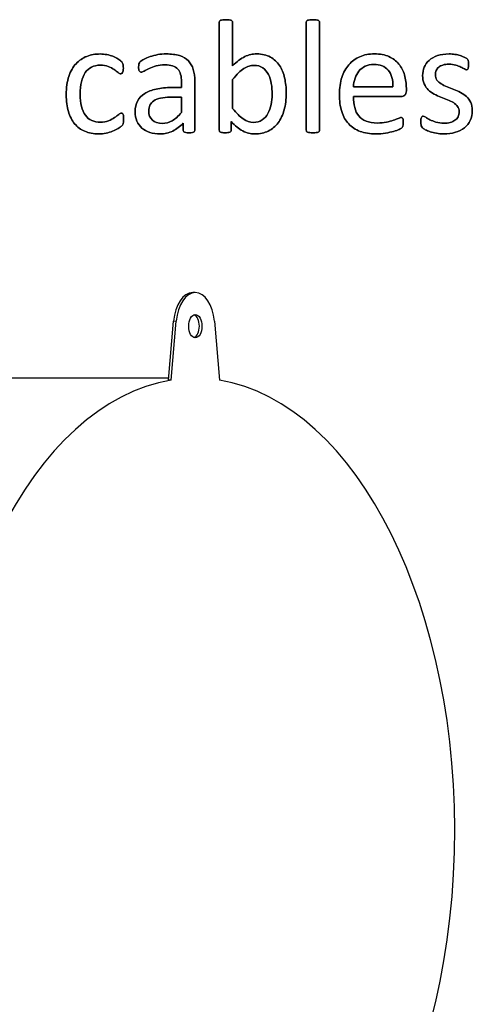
# Model space of a CAD drawing. Header units: inches. Extents: x 0 to 23760, y -13 to 16800.
# Tile 159 of 256: x 8640 to 9070, y 14345 to 15282. Entities that reach past the tile are written whole.
import ezdxf

# ---------------------------------------------------------------- set-up
doc = ezdxf.new("R2010")
doc.units = ezdxf.units.IN
doc.layers.add('1', color=7, linetype='Continuous', true_color=0xffffff)
doc.layers.add('254', color=7, linetype='Continuous', true_color=0xffffff)

msp = doc.modelspace()

# ---------------------------------------------------------------- linework, layer by layer
at = {"layer": '1', "color": 2, "linetype": 'Continuous', "lineweight": 25}
for p, q in [((8806.804, 15022.333), (8804.346, 15022.333)), ((8781.385, 14938.967), (8786.193, 14995.062)), ((8783.842, 14938.967), (8788.651, 14995.062)), ((8824.957, 14995.062), (8829.765, 14938.967)), ((8781.544, 14940.833), (8568.431, 14940.833)), ((8783.842, 14938.967), (8781.385, 14938.967))]:
    msp.add_line(p, q, dxfattribs=at)
at = {"layer": '1', "color": 110, "linetype": 'Continuous', "lineweight": 13}
msp.add_line((8788.651, 14995.062), (8786.193, 14995.062), dxfattribs=at)
at = {"layer": '1', "color": 2, "linetype": 'Continuous', "lineweight": 25}
for centre, major_axis, start_param, end_param in [((8804.346, 14990.333), (0, -32), 3.1415927, 4.564036), ((8806.804, 14990.333), (0, -32), 1.7191493, 4.564036), ((8804.346, 14990.333), (0, -11), 1.5707963, 2.9456358), ((8804.346, 14990.333), (0, -11), 0.1959568, 1.5707963), ((8806.804, 14510.333), (0, 430.5), 0.0931241, 6.1900612)]:
    msp.add_ellipse(centre, major_axis=major_axis, ratio=0.5735764, start_param=start_param, end_param=end_param, dxfattribs=at)
msp.add_ellipse((8806.804, 14990.333), major_axis=(0, -11), ratio=0.5735764, dxfattribs=at)
at = {"layer": '254', "color": 172, "linetype": 'Continuous', "lineweight": 25}
for points, knots in [([(8891.371, 15196.058), (8892.67, 15200.847), (8893.333, 15206.242), (8893.333, 15217.293), (8892.814, 15222.053), (8890.787, 15231.089), (8889.15, 15235.008), (8884.671, 15241.726), (8881.764, 15244.413), (8874.632, 15248.414), (8870.338, 15249.405), (8863.27, 15249.405), (8861.337, 15249.203), (8857.644, 15248.395), (8855.797, 15247.731), (8852.104, 15245.942), (8850.2, 15244.788), (8846.373, 15241.889), (8844.372, 15240.143), (8842.323, 15238.037), (8842.323, 15251.857), (8842.323, 15265.677), (8842.323, 15279.901), (8842.208, 15280.276), (8842.006, 15280.564), (8841.804, 15280.882), (8841.487, 15281.141), (8840.564, 15281.545), (8839.9, 15281.69), (8838.284, 15281.92), (8837.217, 15281.949), (8834.707, 15281.949), (8833.668, 15281.92), (8832.052, 15281.69), (8831.389, 15281.545), (8830.408, 15281.141), (8830.09, 15280.882), (8829.888, 15280.564), (8829.715, 15280.276), (8829.629, 15279.901), (8829.629, 15245.24), (8829.629, 15210.984), (8829.629, 15176.294), (8829.715, 15175.948), (8829.86, 15175.631), (8830.004, 15175.342), (8830.321, 15175.083), (8831.244, 15174.736), (8831.821, 15174.592), (8832.543, 15174.477), (8833.264, 15174.39), (8834.13, 15174.332), (8836.236, 15174.332), (8837.13, 15174.39), (8837.823, 15174.477), (8838.515, 15174.592), (8839.092, 15174.736), (8840.015, 15175.083), (8840.362, 15175.342), (8840.564, 15175.631), (8840.765, 15175.948), (8840.852, 15176.294), (8840.852, 15179.545), (8840.852, 15182.363), (8840.852, 15185.181), (8842.872, 15183.074), (8844.747, 15181.286), (8848.351, 15178.311), (8850.142, 15177.073), (8853.742, 15175.099), (8855.566, 15174.419), (8859.317, 15173.553), (8861.366, 15173.323), (8868.319, 15173.323), (8872.56, 15174.217), (8879.935, 15177.847), (8883.062, 15180.391), (8888.126, 15187.182), (8890.073, 15191.268), (8891.371, 15196.058)], [0, 0, 0, 0, 0.0500364, 0.0500364, 0.0916936, 0.0916936, 0.1336625, 0.1336625, 0.1752175, 0.1752175, 0.2171739, 0.2171739, 0.234294, 0.234294, 0.2514141, 0.2514141, 0.2685343, 0.2685343, 0.2858196, 0.2858196, 0.2858196, 0.4100455, 0.4100455, 0.4136763, 0.4136763, 0.4136763, 0.4174884, 0.4174884, 0.4213005, 0.4213005, 0.4251126, 0.4251126, 0.428838, 0.428838, 0.4325635, 0.4325635, 0.436289, 0.436289, 0.436289, 0.4395054, 0.4395054, 0.7122879, 0.7122879, 0.715734, 0.715734, 0.715734, 0.7190865, 0.7190865, 0.7224389, 0.7224389, 0.7224389, 0.7297825, 0.7297825, 0.7373301, 0.7373301, 0.7373301, 0.7423189, 0.7423189, 0.7473077, 0.7473077, 0.7473077, 0.7505247, 0.7505247, 0.7714705, 0.7714705, 0.7714705, 0.7933852, 0.7933852, 0.8149222, 0.8149222, 0.8367267, 0.8367267, 0.8585313, 0.8585313, 0.9058701, 0.9058701, 0.9530634, 0.9530634, 1, 1, 1, 1]), ([(8924.789, 15175.683), (8924.984, 15175.948), (8925.099, 15176.294), (8925.099, 15210.984), (8925.099, 15245.24), (8925.099, 15279.901), (8924.984, 15280.276), (8924.782, 15280.564), (8924.58, 15280.882), (8924.262, 15281.141), (8923.339, 15281.545), (8922.675, 15281.69), (8921.06, 15281.92), (8919.992, 15281.949), (8917.482, 15281.949), (8916.443, 15281.92), (8914.828, 15281.69), (8914.164, 15281.545), (8913.183, 15281.141), (8912.866, 15280.882), (8912.664, 15280.564), (8912.491, 15280.276), (8912.404, 15279.901), (8912.404, 15245.24), (8912.404, 15210.984), (8912.404, 15176.294), (8912.491, 15175.948), (8912.664, 15175.688), (8912.866, 15175.4), (8913.183, 15175.14), (8914.164, 15174.736), (8914.828, 15174.592), (8915.636, 15174.477), (8916.443, 15174.39), (8917.482, 15174.332), (8919.992, 15174.332), (8921.06, 15174.39), (8921.868, 15174.477), (8922.675, 15174.592), (8923.339, 15174.736), (8924.262, 15175.14), (8924.58, 15175.4), (8924.789, 15175.683)], [0, 0, 0, 0, 0.0059802, 0.0059802, 0.4793491, 0.4793491, 0.4849307, 0.4849307, 0.4849307, 0.4908027, 0.4908027, 0.4966747, 0.4966747, 0.5025467, 0.5025467, 0.5082853, 0.5082853, 0.5140238, 0.5140238, 0.5197624, 0.5197624, 0.5197624, 0.5246665, 0.5246665, 0.9405823, 0.9405823, 0.9458367, 0.9458367, 0.9458367, 0.9512509, 0.9512509, 0.956665, 0.956665, 0.956665, 0.9697477, 0.9697477, 0.9831346, 0.9831346, 0.9831346, 0.9915673, 0.9915673, 1, 1, 1, 1]), ([(8738.53, 15184.98), (8738.573, 15185.613), (8738.602, 15186.392), (8738.602, 15188.268), (8738.573, 15189.162), (8738.486, 15189.912), (8738.428, 15190.662), (8738.284, 15191.268), (8737.938, 15192.249), (8737.707, 15192.596), (8737.188, 15192.999), (8736.899, 15193.115), (8735.918, 15193.115), (8735.053, 15192.653), (8732.86, 15190.864), (8731.504, 15189.855), (8728.273, 15187.662), (8726.34, 15186.652), (8721.93, 15184.795), (8719.386, 15184.344), (8713.385, 15184.344), (8710.644, 15184.892), (8705.879, 15187.074), (8703.864, 15188.758), (8700.589, 15193.298), (8699.334, 15196.087), (8698.498, 15199.462), (8697.632, 15202.809), (8697.228, 15206.704), (8697.228, 15220.091), (8698.844, 15226.9), (8705.364, 15236.306), (8710.038, 15238.643), (8719.127, 15238.643), (8721.695, 15238.21), (8726.055, 15236.546), (8727.926, 15235.585), (8729.456, 15234.575), (8730.985, 15233.536), (8732.254, 15232.613), (8733.264, 15231.747), (8734.274, 15230.911), (8735.139, 15230.478), (8736.582, 15230.478), (8737.159, 15230.882), (8737.621, 15231.69), (8738.082, 15232.469), (8738.313, 15233.882), (8738.313, 15236.796), (8738.284, 15237.575), (8738.169, 15238.787), (8738.082, 15239.364), (8737.909, 15239.826), (8737.765, 15240.316), (8737.563, 15240.749), (8737.332, 15241.095), (8737.101, 15241.47), (8736.697, 15241.961), (8736.063, 15242.567), (8735.457, 15243.173), (8734.476, 15243.923), (8731.73, 15245.675), (8730.206, 15246.433), (8726.711, 15247.75), (8724.81, 15248.308), (8722.733, 15248.712), (8720.656, 15249.145), (8718.492, 15249.347), (8711.741, 15249.347), (8707.499, 15248.568), (8699.652, 15245.567), (8696.218, 15243.23), (8690.434, 15236.983), (8688.14, 15232.959), (8684.857, 15223.167), (8683.985, 15217.321), (8683.985, 15204.482), (8684.678, 15199.203), (8687.398, 15190.001), (8689.352, 15186.133), (8694.545, 15179.843), (8697.748, 15177.42), (8701.614, 15175.804), (8705.451, 15174.159), (8709.865, 15173.323), (8717.251, 15173.323), (8719.588, 15173.553), (8724.089, 15174.477), (8726.195, 15175.083), (8730.029, 15176.593), (8731.764, 15177.42), (8734.843, 15179.337), (8735.918, 15180.103), (8737.217, 15181.401), (8737.621, 15181.892), (8737.794, 15182.209), (8737.967, 15182.555), (8738.14, 15182.93), (8738.255, 15183.363), (8738.4, 15183.796), (8738.486, 15184.344), (8738.53, 15184.98)], [0, 0, 0, 0, 0.0118554, 0.0118554, 0.0256868, 0.0256868, 0.0256868, 0.0355155, 0.0355155, 0.0453443, 0.0453443, 0.0551731, 0.0551731, 0.0710504, 0.0710504, 0.0869277, 0.0869277, 0.1028049, 0.1028049, 0.1188598, 0.1188598, 0.1355443, 0.1355443, 0.1520628, 0.1520628, 0.1684441, 0.1684441, 0.1684441, 0.2032915, 0.2032915, 0.2727615, 0.2727615, 0.3422315, 0.3422315, 0.3759834, 0.3759834, 0.409348, 0.409348, 0.409348, 0.4254346, 0.4254346, 0.4254346, 0.4356001, 0.4356001, 0.4442596, 0.4442596, 0.4442596, 0.4588138, 0.4588138, 0.4655636, 0.4655636, 0.4723133, 0.4723133, 0.4723133, 0.4770702, 0.4770702, 0.4770702, 0.4836915, 0.4836915, 0.4836915, 0.4962449, 0.4962449, 0.5091093, 0.5091093, 0.5217894, 0.5217894, 0.5217894, 0.5432893, 0.5432893, 0.5879865, 0.5879865, 0.6326837, 0.6326837, 0.6776042, 0.6776042, 0.7223679, 0.7223679, 0.7616542, 0.7616542, 0.8011678, 0.8011678, 0.8406814, 0.8406814, 0.8406814, 0.8840708, 0.8840708, 0.905261, 0.905261, 0.9264512, 0.9264512, 0.9479196, 0.9479196, 0.9696807, 0.9696807, 0.9904956, 0.9904956, 0.9904956, 0.9945909, 0.9945909, 0.9945909, 1, 1, 1, 1]), ([(8805.705, 15175.263), (8806.115, 15175.573), (8806.317, 15176.035), (8806.317, 15192.211), (8806.317, 15207.781), (8806.317, 15227.65), (8805.826, 15231.401), (8803.864, 15237.864), (8802.306, 15240.576), (8800.171, 15242.769), (8798.007, 15244.933), (8795.18, 15246.606), (8788.198, 15248.856), (8783.985, 15249.405), (8776.34, 15249.405), (8773.685, 15249.174), (8768.464, 15248.188), (8766.04, 15247.587), (8761.654, 15246.087), (8759.692, 15245.279), (8756.31, 15243.502), (8755.105, 15242.711), (8754.412, 15242.019), (8753.72, 15241.355), (8753.287, 15240.662), (8752.941, 15239.162), (8752.854, 15238.152), (8752.854, 15236.104), (8752.883, 15235.411), (8753.109, 15234.112), (8753.258, 15233.594), (8753.72, 15232.786), (8754.008, 15232.469), (8754.297, 15232.267), (8754.614, 15232.065), (8754.961, 15231.949), (8755.999, 15231.949), (8756.922, 15232.324), (8759.461, 15233.825), (8761.019, 15234.632), (8764.77, 15236.421), (8766.934, 15237.258), (8771.931, 15238.711), (8774.724, 15239.104), (8780.783, 15239.104), (8783.235, 15238.758), (8787.242, 15237.364), (8788.861, 15236.364), (8791.373, 15233.624), (8792.295, 15231.92), (8792.843, 15229.872), (8793.42, 15227.823), (8793.708, 15225.458), (8793.708, 15221.005), (8793.708, 15219.206), (8793.708, 15217.408), (8790.525, 15217.408), (8787.342, 15217.408), (8778.763, 15217.408), (8773.916, 15216.946), (8765.318, 15215.042), (8761.654, 15213.628), (8755.711, 15209.82), (8753.431, 15207.425), (8750.245, 15201.691), (8749.45, 15198.308), (8749.45, 15191.066), (8750.027, 15188.095), (8752.346, 15182.877), (8753.951, 15180.651), (8758.105, 15177.073), (8760.615, 15175.688), (8763.587, 15174.765), (8766.53, 15173.813), (8769.819, 15173.323), (8777.609, 15173.323), (8781.562, 15174.217), (8788.971, 15177.835), (8792.352, 15180.334), (8795.382, 15183.565), (8795.382, 15181.257), (8795.382, 15178.949), (8795.382, 15176.035), (8795.555, 15175.573), (8795.93, 15175.256), (8796.276, 15174.938), (8796.853, 15174.707), (8798.441, 15174.424), (8799.508, 15174.332), (8802.248, 15174.332), (8803.287, 15174.419), (8804.73, 15174.707), (8805.278, 15174.938), (8805.705, 15175.263)], [0, 0, 0, 0, 0.0062907, 0.0062907, 0.1679526, 0.1679526, 0.2125868, 0.2125868, 0.257221, 0.257221, 0.257221, 0.2941122, 0.2941122, 0.3310034, 0.3310034, 0.3506219, 0.3506219, 0.3704508, 0.3704508, 0.3902798, 0.3902798, 0.4098458, 0.4098458, 0.4098458, 0.4185611, 0.4185611, 0.4272765, 0.4272765, 0.4326245, 0.4326245, 0.437747, 0.437747, 0.4428695, 0.4428695, 0.4428695, 0.4468565, 0.4468565, 0.4524383, 0.4524383, 0.4580201, 0.4580201, 0.463602, 0.463602, 0.4692612, 0.4692612, 0.474606, 0.474606, 0.48002, 0.48002, 0.4853165, 0.4853165, 0.4853165, 0.5053782, 0.5053782, 0.5189706, 0.5189706, 0.5189706, 0.5457097, 0.5457097, 0.5910288, 0.5910288, 0.6363479, 0.6363479, 0.681667, 0.681667, 0.7273363, 0.7273363, 0.766578, 0.766578, 0.8061842, 0.8061842, 0.8457904, 0.8457904, 0.8457904, 0.877393, 0.877393, 0.9135102, 0.9135102, 0.9492912, 0.9492912, 0.9492912, 0.9709919, 0.9709919, 0.9766884, 0.9766884, 0.9766884, 0.9826091, 0.9826091, 0.988325, 0.988325, 0.9941625, 0.9941625, 1, 1, 1, 1]), ([(9006.136, 15210.059), (9007.153, 15210.916), (9007.644, 15212.33), (9007.644, 15215.119), (9007.644, 15215.888), (9007.644, 15221.159), (9007.067, 15225.4), (9004.759, 15233.363), (9002.941, 15236.825), (8998.036, 15242.711), (8994.891, 15245.048), (8987.251, 15248.552), (8982.6, 15249.405), (8972.098, 15249.405), (8967.511, 15248.539), (8959.303, 15244.955), (8955.797, 15242.451), (8952.912, 15239.133), (8949.998, 15235.844), (8947.776, 15231.805), (8944.71, 15222.316), (8943.939, 15216.975), (8943.939, 15204.771), (8944.689, 15199.289), (8947.627, 15189.844), (8949.854, 15185.931), (8955.712, 15179.671), (8959.317, 15177.304), (8967.883, 15174.121), (8972.877, 15173.323), (8981.85, 15173.323), (8984.937, 15173.582), (8987.823, 15174.073), (8990.737, 15174.534), (8993.276, 15175.111), (8997.692, 15176.316), (8999.479, 15176.958), (9002.248, 15178.227), (9003.085, 15178.689), (9003.662, 15179.266), (9003.893, 15179.555), (9004.066, 15179.872), (9004.239, 15180.16), (9004.383, 15180.507), (9004.441, 15180.911), (9004.528, 15181.286), (9004.585, 15181.718), (9004.701, 15182.699), (9004.73, 15183.276), (9004.73, 15184.863), (9004.672, 15185.642), (9004.614, 15186.306), (9004.528, 15186.941), (9004.412, 15187.431), (9004.268, 15187.806), (9004.095, 15188.152), (9003.893, 15188.412), (9003.604, 15188.614), (9003.316, 15188.787), (9002.999, 15188.874), (9002.018, 15188.874), (9001.123, 15188.585), (8999.911, 15188.066), (8998.7, 15187.518), (8997.171, 15186.912), (8993.42, 15185.585), (8991.198, 15184.979), (8988.63, 15184.459), (8986.063, 15183.911), (8983.149, 15183.652), (8975.705, 15183.652), (8972.214, 15184.229), (8966.443, 15186.594), (8964.135, 15188.268), (8960.526, 15192.68), (8959.259, 15195.336), (8957.708, 15201.484), (8957.326, 15204.944), (8957.326, 15208.81), (8972.454, 15208.81), (8987.582, 15208.81), (9002.71, 15208.81), (9004.008, 15208.781), (9005.134, 15209.214), (9006.136, 15210.059)], [0, 0, 0, 0, 0.0174321, 0.0174321, 0.0240728, 0.0240728, 0.0629214, 0.0629214, 0.10177, 0.10177, 0.1406186, 0.1406186, 0.1791154, 0.1791154, 0.215155, 0.215155, 0.251316, 0.251316, 0.251316, 0.2923514, 0.2923514, 0.3336134, 0.3336134, 0.3770788, 0.3770788, 0.4203788, 0.4203788, 0.4632688, 0.4632688, 0.5064136, 0.5064136, 0.5313806, 0.5313806, 0.5313806, 0.5541801, 0.5541801, 0.5767042, 0.5767042, 0.5992283, 0.5992283, 0.6217523, 0.6217523, 0.6217523, 0.6251986, 0.6251986, 0.6251986, 0.6292736, 0.6292736, 0.6333486, 0.6333486, 0.6390182, 0.6390182, 0.6390182, 0.6437792, 0.6437792, 0.6437792, 0.6470405, 0.6470405, 0.6470405, 0.650124, 0.650124, 0.6557771, 0.6557771, 0.6557771, 0.6710147, 0.6710147, 0.6862522, 0.6862522, 0.6862522, 0.7131126, 0.7131126, 0.7470415, 0.7470415, 0.7809704, 0.7809704, 0.8144194, 0.8144194, 0.8475747, 0.8475747, 0.8475747, 0.9884116, 0.9884116, 0.9884116, 1, 1, 1, 1]), ([(9068.451, 15186.109), (9069.761, 15188.874), (9070.425, 15192.019), (9070.425, 15198.539), (9069.906, 15201.107), (9067.928, 15205.412), (9066.588, 15207.252), (9064.943, 15208.781), (9063.299, 15210.339), (9061.423, 15211.638), (9059.288, 15212.705), (9057.182, 15213.802), (9055.018, 15214.783), (9050.658, 15216.504), (9048.498, 15217.35), (9046.42, 15218.187), (9044.314, 15218.995), (9042.439, 15219.918), (9040.794, 15220.957), (9039.15, 15221.967), (9037.823, 15223.178), (9036.784, 15224.534), (9035.774, 15225.89), (9035.255, 15227.564), (9035.255, 15230.997), (9035.514, 15232.324), (9036.611, 15234.806), (9037.39, 15235.873), (9038.457, 15236.767), (9039.496, 15237.662), (9040.852, 15238.354), (9044.141, 15239.335), (9046.016, 15239.566), (9050.604, 15239.566), (9052.739, 15239.278), (9054.614, 15238.729), (9056.461, 15238.152), (9058.105, 15237.546), (9060.875, 15236.277), (9062, 15235.671), (9062.866, 15235.094), (9063.76, 15234.546), (9064.424, 15234.257), (9065.174, 15234.257), (9065.463, 15234.344), (9065.722, 15234.517), (9065.982, 15234.719), (9066.184, 15235.008), (9066.386, 15235.411), (9066.559, 15235.815), (9066.674, 15236.364), (9066.847, 15237.633), (9066.876, 15238.383), (9066.876, 15240.085), (9066.847, 15240.778), (9066.67, 15241.902), (9066.617, 15242.365), (9066.53, 15242.769), (9066.443, 15243.144), (9066.328, 15243.49), (9066.155, 15243.807), (9065.953, 15244.096), (9065.607, 15244.471), (9065.059, 15244.875), (9064.539, 15245.279), (9063.731, 15245.769), (9062.693, 15246.289), (9061.625, 15246.837), (9060.356, 15247.327), (9057.387, 15248.259), (9055.711, 15248.654), (9053.864, 15248.943), (9052.018, 15249.26), (9050.171, 15249.405), (9044.141, 15249.405), (9040.448, 15248.856), (9034.133, 15246.597), (9031.504, 15245.106), (9027.292, 15241.355), (9025.734, 15239.162), (9024.666, 15236.681), (9023.628, 15234.2), (9023.108, 15231.603), (9023.108, 15225.804), (9023.599, 15223.149), (9024.609, 15220.957), (9025.589, 15218.735), (9026.917, 15216.86), (9028.561, 15215.244), (9030.206, 15213.657), (9032.052, 15212.33), (9034.13, 15211.205), (9036.207, 15210.109), (9038.342, 15209.128), (9042.702, 15207.406), (9044.834, 15206.56), (9046.882, 15205.752), (9048.931, 15204.973), (9050.777, 15204.05), (9052.422, 15203.04), (9054.037, 15202.001), (9055.364, 15200.818), (9057.384, 15198.164), (9057.875, 15196.519), (9057.875, 15192.653), (9057.528, 15191.038), (9056.143, 15188.268), (9055.162, 15187.114), (9053.864, 15186.219), (9052.595, 15185.325), (9051.066, 15184.632), (9047.603, 15183.709), (9045.641, 15183.478), (9040.621, 15183.478), (9038.082, 15183.825), (9033.665, 15185.201), (9031.764, 15185.96), (9030.148, 15186.796), (9028.532, 15187.604), (9027.176, 15188.383), (9026.051, 15189.076), (9024.955, 15189.768), (9024.118, 15190.114), (9023.195, 15190.114), (9022.877, 15189.999), (9022.589, 15189.826), (9022.329, 15189.653), (9022.098, 15189.364), (9021.954, 15188.96), (9021.781, 15188.527), (9021.666, 15188.008), (9021.55, 15187.345), (9021.464, 15186.652), (9021.406, 15185.844), (9021.406, 15183.276), (9021.521, 15182.036), (9022.041, 15180.189), (9022.445, 15179.468), (9023.599, 15178.429), (9024.493, 15177.852), (9025.705, 15177.218), (9026.946, 15176.583), (9028.446, 15175.948), (9030.206, 15175.371), (9031.995, 15174.765), (9033.985, 15174.304), (9036.207, 15173.9), (9038.457, 15173.525), (9040.794, 15173.323), (9047.257, 15173.323), (9050.921, 15173.813), (9057.588, 15175.767), (9060.471, 15177.189), (9065.278, 15181.011), (9067.136, 15183.334), (9068.451, 15186.109)], [0, 0, 0, 0, 0.0265971, 0.0265971, 0.0488695, 0.0488695, 0.071505, 0.071505, 0.071505, 0.0916763, 0.0916763, 0.0916763, 0.1124207, 0.1124207, 0.1329291, 0.1329291, 0.1329291, 0.1513232, 0.1513232, 0.1513232, 0.1671509, 0.1671509, 0.1671509, 0.1827935, 0.1827935, 0.1941287, 0.1941287, 0.2054639, 0.2054639, 0.2054639, 0.2187849, 0.2187849, 0.232106, 0.232106, 0.2470255, 0.2470255, 0.2470255, 0.2617411, 0.2617411, 0.2764567, 0.2764567, 0.2764567, 0.2827861, 0.2827861, 0.2867419, 0.2867419, 0.2867419, 0.2899769, 0.2899769, 0.2899769, 0.2946866, 0.2946866, 0.2993962, 0.2993962, 0.3039489, 0.3039489, 0.3087355, 0.3087355, 0.3087355, 0.3118991, 0.3118991, 0.3118991, 0.3162873, 0.3162873, 0.3162873, 0.3241694, 0.3241694, 0.3241694, 0.3358727, 0.3358727, 0.3477852, 0.3477852, 0.3477852, 0.3635516, 0.3635516, 0.3992722, 0.3992722, 0.4352836, 0.4352836, 0.4712949, 0.4712949, 0.4712949, 0.4954133, 0.4954133, 0.5223243, 0.5223243, 0.5223243, 0.5434303, 0.5434303, 0.5434303, 0.5642681, 0.5642681, 0.5642681, 0.5855645, 0.5855645, 0.6066186, 0.6066186, 0.6066186, 0.6252846, 0.6252846, 0.6252846, 0.6414191, 0.6414191, 0.6575536, 0.6575536, 0.6732136, 0.6732136, 0.6888736, 0.6888736, 0.6888736, 0.7040281, 0.7040281, 0.7191826, 0.7191826, 0.7391866, 0.7391866, 0.7589539, 0.7589539, 0.7589539, 0.7730817, 0.7730817, 0.7730817, 0.7812698, 0.7812698, 0.7868722, 0.7868722, 0.7868722, 0.7901715, 0.7901715, 0.7901715, 0.7952132, 0.7952132, 0.7952132, 0.802729, 0.802729, 0.8148868, 0.8148868, 0.8270447, 0.8270447, 0.8392026, 0.8392026, 0.8392026, 0.8540559, 0.8540559, 0.8540559, 0.8729189, 0.8729189, 0.8729189, 0.8944875, 0.8944875, 0.9297587, 0.9297587, 0.9647499, 0.9647499, 1, 1, 1, 1]), ([(8879.141, 15221.101), (8879.686, 15217.783), (8879.946, 15214.321), (8879.946, 15207.57), (8879.629, 15204.367), (8878.353, 15198.044), (8877.321, 15195.221), (8874.493, 15190.143), (8872.647, 15188.095), (8868.132, 15185.027), (8865.434, 15184.257), (8858.798, 15184.257), (8855.509, 15185.354), (8852.335, 15187.604), (8849.132, 15189.826), (8845.815, 15193.086), (8842.323, 15197.327), (8842.323, 15206.541), (8842.323, 15215.754), (8842.323, 15224.967), (8844.314, 15227.506), (8846.218, 15229.641), (8849.724, 15233.032), (8851.441, 15234.402), (8853.085, 15235.498), (8854.73, 15236.566), (8856.345, 15237.345), (8859.519, 15238.268), (8861.135, 15238.499), (8866.068, 15238.499), (8868.809, 15237.72), (8873.22, 15234.569), (8874.984, 15232.526), (8876.34, 15229.958), (8877.667, 15227.391), (8878.59, 15224.448), (8879.141, 15221.101)], [0, 0, 0, 0, 0.0627112, 0.0627112, 0.1202821, 0.1202821, 0.1784644, 0.1784644, 0.2366466, 0.2366466, 0.2951779, 0.2951779, 0.3590301, 0.3590301, 0.3590301, 0.4477476, 0.4477476, 0.4477476, 0.622919, 0.622919, 0.622919, 0.6769731, 0.6769731, 0.7305864, 0.7305864, 0.7305864, 0.765294, 0.765294, 0.8000016, 0.8000016, 0.8694169, 0.8694169, 0.9378091, 0.9378091, 0.9378091, 1, 1, 1, 1]), ([(8990.447, 15233.794), (8993.535, 15230.016), (8995.036, 15224.765), (8994.862, 15218.1), (8982.35, 15218.1), (8969.838, 15218.1), (8957.326, 15218.1), (8957.442, 15220.928), (8957.903, 15223.64), (8958.798, 15226.208), (8959.663, 15228.804), (8960.904, 15231.084), (8964.092, 15234.967), (8966.04, 15236.537), (8970.771, 15238.903), (8973.512, 15239.48), (8982.745, 15239.48), (8987.332, 15237.604), (8990.447, 15233.794)], [0, 0, 0, 0, 0.1642716, 0.1642716, 0.1642716, 0.5344554, 0.5344554, 0.5344554, 0.6160129, 0.6160129, 0.6160129, 0.6928348, 0.6928348, 0.7703438, 0.7703438, 0.8478528, 0.8478528, 1, 1, 1, 1]), ([(8782.86, 15208.262), (8786.476, 15208.262), (8790.092, 15208.262), (8793.708, 15208.262), (8793.708, 15203.367), (8793.708, 15198.472), (8793.708, 15193.577), (8790.564, 15190.085), (8787.592, 15187.489), (8781.892, 15184.092), (8778.792, 15183.248), (8771.348, 15183.248), (8768.175, 15184.315), (8763.616, 15188.585), (8762.462, 15191.441), (8762.462, 15197.125), (8762.866, 15199.001), (8763.645, 15200.616), (8764.453, 15202.203), (8765.693, 15203.588), (8769.078, 15205.883), (8771.204, 15206.791), (8773.772, 15207.368), (8776.34, 15207.973), (8779.369, 15208.262), (8782.86, 15208.262)], [0, 0, 0, 0, 0.0969812, 0.0969812, 0.0969812, 0.228267, 0.228267, 0.228267, 0.334882, 0.334882, 0.4410263, 0.4410263, 0.5730145, 0.5730145, 0.7050027, 0.7050027, 0.7827055, 0.7827055, 0.7827055, 0.8432978, 0.8432978, 0.9031884, 0.9031884, 0.9031884, 1, 1, 1, 1])]:
    msp.add_open_spline(points, degree=3, knots=knots, dxfattribs=at)
at = {"layer": '254', "color": 2, "linetype": 'Continuous', "lineweight": 25}
for points, knots in [([(8829.888, 15280.564), (8829.715, 15280.276), (8829.629, 15279.901), (8829.629, 15245.24), (8829.629, 15210.984), (8829.629, 15176.294), (8829.715, 15175.948), (8829.86, 15175.631)], [0, 0, 0, 0, 0.01151, 0.01151, 0.9876679, 0.9876679, 1, 1, 1, 1]), ([(8842.006, 15280.564), (8841.804, 15280.882), (8841.487, 15281.141), (8840.564, 15281.545), (8839.9, 15281.69), (8838.284, 15281.92), (8837.217, 15281.949), (8834.707, 15281.949), (8833.668, 15281.92), (8832.052, 15281.69), (8831.389, 15281.545), (8830.408, 15281.141), (8830.09, 15280.882), (8829.888, 15280.564)], [0, 0, 0, 0, 0.1685824, 0.1685824, 0.3371648, 0.3371648, 0.5057471, 0.5057471, 0.6704981, 0.6704981, 0.835249, 0.835249, 1, 1, 1, 1]), ([(8842.323, 15238.037), (8842.323, 15251.857), (8842.323, 15265.677), (8842.323, 15279.901), (8842.208, 15280.276), (8842.006, 15280.564)], [0, 0, 0, 0, 0.9716024, 0.9716024, 1, 1, 1, 1]), ([(8912.664, 15280.564), (8912.491, 15280.276), (8912.404, 15279.901), (8912.404, 15245.24), (8912.404, 15210.984), (8912.404, 15176.294), (8912.491, 15175.948), (8912.664, 15175.688)], [0, 0, 0, 0, 0.01151, 0.01151, 0.9876679, 0.9876679, 1, 1, 1, 1]), ([(8924.782, 15280.564), (8924.58, 15280.882), (8924.262, 15281.141), (8923.339, 15281.545), (8922.675, 15281.69), (8921.06, 15281.92), (8919.992, 15281.949), (8917.482, 15281.949), (8916.443, 15281.92), (8914.828, 15281.69), (8914.164, 15281.545), (8913.183, 15281.141), (8912.866, 15280.882), (8912.664, 15280.564)], [0, 0, 0, 0, 0.1685824, 0.1685824, 0.3371648, 0.3371648, 0.5057471, 0.5057471, 0.6704981, 0.6704981, 0.835249, 0.835249, 1, 1, 1, 1]), ([(8924.782, 15175.688), (8924.984, 15175.948), (8925.099, 15176.294), (8925.099, 15210.984), (8925.099, 15245.24), (8925.099, 15279.901), (8924.984, 15280.276), (8924.782, 15280.564)], [0, 0, 0, 0, 0.0123321, 0.0123321, 0.98849, 0.98849, 1, 1, 1, 1]), ([(8722.733, 15248.712), (8720.656, 15249.145), (8718.492, 15249.347), (8711.741, 15249.347), (8707.499, 15248.568), (8699.652, 15245.567), (8696.218, 15243.23), (8690.434, 15236.983), (8688.14, 15232.959), (8684.857, 15223.167), (8683.985, 15217.321), (8683.985, 15204.482), (8684.678, 15199.203), (8687.398, 15190.001), (8689.352, 15186.133), (8694.545, 15179.843), (8697.748, 15177.42), (8701.614, 15175.804)], [0, 0, 0, 0, 0.0674207, 0.0674207, 0.2075847, 0.2075847, 0.3477488, 0.3477488, 0.488613, 0.488613, 0.6289857, 0.6289857, 0.752182, 0.752182, 0.876091, 0.876091, 1, 1, 1, 1]), ([(8736.063, 15242.567), (8735.457, 15243.173), (8734.476, 15243.923), (8731.73, 15245.675), (8730.206, 15246.433), (8726.711, 15247.75), (8724.81, 15248.308), (8722.733, 15248.712)], [0, 0, 0, 0, 0.3295035, 0.3295035, 0.6671725, 0.6671725, 1, 1, 1, 1]), ([(8754.412, 15242.019), (8753.72, 15241.355), (8753.287, 15240.662), (8752.941, 15239.162), (8752.854, 15238.152), (8752.854, 15236.104), (8752.883, 15235.411), (8753.109, 15234.112), (8753.258, 15233.594), (8753.72, 15232.786), (8754.008, 15232.469), (8754.297, 15232.267)], [0, 0, 0, 0, 0.2639114, 0.2639114, 0.5278228, 0.5278228, 0.6897684, 0.6897684, 0.8448842, 0.8448842, 1, 1, 1, 1]), ([(8800.171, 15242.769), (8798.007, 15244.933), (8795.18, 15246.606), (8788.198, 15248.856), (8783.985, 15249.405), (8776.34, 15249.405), (8773.685, 15249.174), (8768.464, 15248.188), (8766.04, 15247.587), (8761.654, 15246.087), (8759.692, 15245.279), (8756.31, 15243.502), (8755.105, 15242.711), (8754.412, 15242.019)], [0, 0, 0, 0, 0.2417117, 0.2417117, 0.4834233, 0.4834233, 0.6119636, 0.6119636, 0.7418832, 0.7418832, 0.8718028, 0.8718028, 1, 1, 1, 1]), ([(8805.711, 15175.256), (8806.115, 15175.573), (8806.317, 15176.035), (8806.317, 15192.211), (8806.317, 15207.781), (8806.317, 15227.65), (8805.826, 15231.401), (8803.864, 15237.864), (8802.306, 15240.576), (8800.171, 15242.769)], [0, 0, 0, 0, 0.0244565, 0.0244565, 0.6529503, 0.6529503, 0.8264752, 0.8264752, 1, 1, 1, 1]), ([(8891.371, 15196.058), (8892.67, 15200.847), (8893.333, 15206.242), (8893.333, 15217.293), (8892.814, 15222.053), (8890.787, 15231.089), (8889.15, 15235.008), (8884.671, 15241.726), (8881.764, 15244.413), (8874.632, 15248.414), (8870.338, 15249.405), (8863.27, 15249.405), (8861.337, 15249.203), (8857.644, 15248.395), (8855.797, 15247.731), (8852.104, 15245.942), (8850.2, 15244.788), (8846.373, 15241.889), (8844.372, 15240.143), (8842.323, 15238.037)], [0, 0, 0, 0, 0.175063, 0.175063, 0.3208093, 0.3208093, 0.4676462, 0.4676462, 0.6130353, 0.6130353, 0.7598284, 0.7598284, 0.8197268, 0.8197268, 0.8796251, 0.8796251, 0.9395235, 0.9395235, 1, 1, 1, 1]), ([(9006.143, 15210.051), (9007.153, 15210.916), (9007.644, 15212.33), (9007.644, 15215.119), (9007.644, 15215.888), (9007.644, 15221.159), (9007.067, 15225.4), (9004.759, 15233.363), (9002.941, 15236.825), (8998.036, 15242.711), (8994.891, 15245.048), (8987.251, 15248.552), (8982.6, 15249.405), (8972.098, 15249.405), (8967.511, 15248.539), (8959.303, 15244.955), (8955.797, 15242.451), (8952.912, 15239.133)], [0, 0, 0, 0, 0.0693631, 0.0693631, 0.0957872, 0.0957872, 0.2503679, 0.2503679, 0.4049486, 0.4049486, 0.5595293, 0.5595293, 0.7127102, 0.7127102, 0.8561136, 0.8561136, 1, 1, 1, 1]), ([(9053.864, 15248.943), (9052.018, 15249.26), (9050.171, 15249.405), (9044.141, 15249.405), (9040.448, 15248.856), (9034.133, 15246.597), (9031.504, 15245.106), (9027.292, 15241.355), (9025.734, 15239.162), (9024.666, 15236.681)], [0, 0, 0, 0, 0.1276528, 0.1276528, 0.4168663, 0.4168663, 0.7084331, 0.7084331, 1, 1, 1, 1]), ([(9062.693, 15246.289), (9061.625, 15246.837), (9060.356, 15247.327), (9057.387, 15248.259), (9055.711, 15248.654), (9053.864, 15248.943)], [0, 0, 0, 0, 0.495573, 0.495573, 1, 1, 1, 1]), ([(9066.386, 15235.411), (9066.559, 15235.815), (9066.674, 15236.364), (9066.847, 15237.633), (9066.876, 15238.383), (9066.876, 15240.085), (9066.847, 15240.778), (9066.67, 15241.902), (9066.617, 15242.365), (9066.53, 15242.769)], [0, 0, 0, 0, 0.2510668, 0.2510668, 0.5021337, 0.5021337, 0.7448316, 0.7448316, 1, 1, 1, 1]), ([(8698.498, 15199.462), (8697.632, 15202.809), (8697.228, 15206.704), (8697.228, 15220.091), (8698.844, 15226.9), (8705.364, 15236.306), (8710.038, 15238.643), (8719.127, 15238.643), (8721.695, 15238.21), (8726.055, 15236.546), (8727.926, 15235.585), (8729.456, 15234.575)], [0, 0, 0, 0, 0.1446527, 0.1446527, 0.4330249, 0.4330249, 0.7213971, 0.7213971, 0.8615025, 0.8615025, 1, 1, 1, 1]), ([(8733.264, 15231.747), (8734.274, 15230.911), (8735.139, 15230.478), (8736.582, 15230.478), (8737.159, 15230.882), (8737.621, 15231.69)], [0, 0, 0, 0, 0.54, 0.54, 1, 1, 1, 1]), ([(8737.621, 15231.69), (8738.082, 15232.469), (8738.313, 15233.882), (8738.313, 15236.796), (8738.284, 15237.575), (8738.169, 15238.787), (8738.082, 15239.364), (8737.909, 15239.826)], [0, 0, 0, 0, 0.518797, 0.518797, 0.7593985, 0.7593985, 1, 1, 1, 1]), ([(8754.297, 15232.267), (8754.614, 15232.065), (8754.961, 15231.949), (8755.999, 15231.949), (8756.922, 15232.324), (8759.461, 15233.825), (8761.019, 15234.632), (8764.77, 15236.421), (8766.934, 15237.258), (8771.931, 15238.711), (8774.724, 15239.104), (8780.783, 15239.104), (8783.235, 15238.758), (8787.242, 15237.364), (8788.861, 15236.364), (8791.373, 15233.624), (8792.295, 15231.92), (8792.843, 15229.872)], [0, 0, 0, 0, 0.0939292, 0.0939292, 0.2254301, 0.2254301, 0.3569311, 0.3569311, 0.488432, 0.488432, 0.6217564, 0.6217564, 0.747674, 0.747674, 0.8752207, 0.8752207, 1, 1, 1, 1]), ([(8842.323, 15224.967), (8844.314, 15227.506), (8846.218, 15229.641), (8849.724, 15233.032), (8851.441, 15234.402), (8853.085, 15235.498)], [0, 0, 0, 0, 0.5020474, 0.5020474, 1, 1, 1, 1]), ([(8853.085, 15235.498), (8854.73, 15236.566), (8856.345, 15237.345), (8859.519, 15238.268), (8861.135, 15238.499), (8866.068, 15238.499), (8868.809, 15237.72), (8873.22, 15234.569), (8874.984, 15232.526), (8876.34, 15229.958)], [0, 0, 0, 0, 0.1674895, 0.1674895, 0.3349791, 0.3349791, 0.6699582, 0.6699582, 1, 1, 1, 1]), ([(8952.912, 15239.133), (8949.998, 15235.844), (8947.776, 15231.805), (8944.71, 15222.316), (8943.939, 15216.975), (8943.939, 15204.771), (8944.689, 15199.289), (8947.627, 15189.844), (8949.854, 15185.931), (8955.712, 15179.671), (8959.317, 15177.304), (8967.883, 15174.121), (8972.877, 15173.323), (8981.85, 15173.323), (8984.937, 15173.582), (8987.823, 15174.073)], [0, 0, 0, 0, 0.1465213, 0.1465213, 0.2938517, 0.2938517, 0.4490493, 0.4490493, 0.6036564, 0.6036564, 0.7567998, 0.7567998, 0.9108526, 0.9108526, 1, 1, 1, 1]), ([(8958.798, 15226.208), (8959.663, 15228.804), (8960.904, 15231.084), (8964.092, 15234.967), (8966.04, 15236.537), (8970.771, 15238.903), (8973.512, 15239.48), (8982.745, 15239.48), (8987.332, 15237.604), (8990.448, 15233.796)], [0, 0, 0, 0, 0.2000638, 0.2000638, 0.4019169, 0.4019169, 0.6037699, 0.6037699, 1, 1, 1, 1]), ([(9024.666, 15236.681), (9023.628, 15234.2), (9023.108, 15231.603), (9023.108, 15225.804), (9023.599, 15223.149), (9024.609, 15220.957)], [0, 0, 0, 0, 0.4726368, 0.4726368, 1, 1, 1, 1]), ([(9036.784, 15224.534), (9035.774, 15225.89), (9035.255, 15227.564), (9035.255, 15230.997), (9035.514, 15232.324), (9036.611, 15234.806), (9037.39, 15235.873), (9038.457, 15236.767)], [0, 0, 0, 0, 0.408284, 0.408284, 0.704142, 0.704142, 1, 1, 1, 1]), ([(9038.457, 15236.767), (9039.496, 15237.662), (9040.852, 15238.354), (9044.141, 15239.335), (9046.016, 15239.566), (9050.604, 15239.566), (9052.739, 15239.278), (9054.614, 15238.729)], [0, 0, 0, 0, 0.3205128, 0.3205128, 0.6410256, 0.6410256, 1, 1, 1, 1]), ([(9054.614, 15238.729), (9056.461, 15238.152), (9058.105, 15237.546), (9060.875, 15236.277), (9062, 15235.671), (9062.866, 15235.094)], [0, 0, 0, 0, 0.5, 0.5, 1, 1, 1, 1]), ([(9062.866, 15235.094), (9063.76, 15234.546), (9064.424, 15234.257), (9065.174, 15234.257), (9065.463, 15234.344), (9065.722, 15234.517)], [0, 0, 0, 0, 0.6153846, 0.6153846, 1, 1, 1, 1]), ([(8792.843, 15229.872), (8793.42, 15227.823), (8793.708, 15225.458), (8793.708, 15221.005), (8793.708, 15219.206), (8793.708, 15217.408)], [0, 0, 0, 0, 0.5961123, 0.5961123, 1, 1, 1, 1]), ([(8793.708, 15217.408), (8790.525, 15217.408), (8787.342, 15217.408), (8778.763, 15217.408), (8773.916, 15216.946), (8765.318, 15215.042), (8761.654, 15213.628), (8755.711, 15209.82), (8753.431, 15207.425), (8750.245, 15201.691), (8749.45, 15198.308), (8749.45, 15191.066), (8750.027, 15188.095), (8752.346, 15182.877), (8753.951, 15180.651), (8758.105, 15177.073), (8760.615, 15175.688), (8763.587, 15174.765)], [0, 0, 0, 0, 0.0818159, 0.0818159, 0.2204828, 0.2204828, 0.3591497, 0.3591497, 0.4978166, 0.4978166, 0.6375551, 0.6375551, 0.7576267, 0.7576267, 0.8788133, 0.8788133, 1, 1, 1, 1]), ([(8879.138, 15221.101), (8879.686, 15217.783), (8879.946, 15214.321), (8879.946, 15207.57), (8879.629, 15204.367), (8878.353, 15198.044), (8877.321, 15195.221), (8874.493, 15190.143), (8872.647, 15188.095), (8868.132, 15185.027), (8865.434, 15184.257), (8858.798, 15184.257), (8855.509, 15185.354), (8852.335, 15187.604)], [0, 0, 0, 0, 0.1746683, 0.1746683, 0.3350195, 0.3350195, 0.4970735, 0.4970735, 0.6591275, 0.6591275, 0.8221535, 0.8221535, 1, 1, 1, 1]), ([(9059.288, 15212.705), (9057.182, 15213.802), (9055.018, 15214.783), (9050.658, 15216.504), (9048.498, 15217.35), (9046.42, 15218.187)], [0, 0, 0, 0, 0.5028597, 0.5028597, 1, 1, 1, 1]), ([(8763.645, 15200.616), (8764.453, 15202.203), (8765.693, 15203.588), (8769.078, 15205.883), (8771.204, 15206.791), (8773.772, 15207.368)], [0, 0, 0, 0, 0.502912, 0.502912, 1, 1, 1, 1]), ([(8988.63, 15184.459), (8986.063, 15183.911), (8983.149, 15183.652), (8975.705, 15183.652), (8972.214, 15184.229), (8966.443, 15186.594), (8964.135, 15188.268), (8960.526, 15192.68), (8959.259, 15195.336), (8957.708, 15201.484), (8957.326, 15204.944), (8957.326, 15208.81)], [0, 0, 0, 0, 0.1665012, 0.1665012, 0.3768185, 0.3768185, 0.5871358, 0.5871358, 0.7944785, 0.7944785, 1, 1, 1, 1]), ([(9034.13, 15211.205), (9036.207, 15210.109), (9038.342, 15209.128), (9042.702, 15207.406), (9044.834, 15206.56), (9046.882, 15205.752)], [0, 0, 0, 0, 0.5028597, 0.5028597, 1, 1, 1, 1]), ([(9052.422, 15203.04), (9054.037, 15202.001), (9055.364, 15200.818), (9057.384, 15198.164), (9057.875, 15196.519), (9057.875, 15192.653), (9057.528, 15191.038), (9056.143, 15188.268), (9055.162, 15187.114), (9053.864, 15186.219)], [0, 0, 0, 0, 0.2537313, 0.2537313, 0.5074627, 0.5074627, 0.7537313, 0.7537313, 1, 1, 1, 1]), ([(9068.463, 15186.104), (9069.761, 15188.874), (9070.425, 15192.019), (9070.425, 15198.539), (9069.906, 15201.107), (9067.928, 15205.412), (9066.588, 15207.252), (9064.943, 15208.781)], [0, 0, 0, 0, 0.3719617, 0.3719617, 0.6834419, 0.6834419, 1, 1, 1, 1]), ([(8738.486, 15189.912), (8738.428, 15190.662), (8738.284, 15191.268), (8737.938, 15192.249), (8737.707, 15192.596), (8737.188, 15192.999), (8736.899, 15193.115), (8735.918, 15193.115), (8735.053, 15192.653), (8732.86, 15190.864), (8731.504, 15189.855), (8728.273, 15187.662), (8726.34, 15186.652), (8721.93, 15184.795), (8719.386, 15184.344), (8713.385, 15184.344), (8710.644, 15184.892), (8705.879, 15187.074), (8703.864, 15188.758), (8700.589, 15193.298), (8699.334, 15196.087), (8698.498, 15199.462)], [0, 0, 0, 0, 0.0688496, 0.0688496, 0.1376992, 0.1376992, 0.2065488, 0.2065488, 0.3177674, 0.3177674, 0.428986, 0.428986, 0.5402046, 0.5402046, 0.6526674, 0.6526674, 0.7695406, 0.7695406, 0.8852509, 0.8852509, 1, 1, 1, 1]), ([(8793.708, 15193.577), (8790.564, 15190.085), (8787.592, 15187.489), (8781.892, 15184.092), (8778.792, 15183.248), (8771.348, 15183.248), (8768.175, 15184.315), (8763.616, 15188.585), (8762.462, 15191.441), (8762.462, 15197.125), (8762.866, 15199.001), (8763.645, 15200.616)], [0, 0, 0, 0, 0.1922936, 0.1922936, 0.3837384, 0.3837384, 0.6217958, 0.6217958, 0.8598533, 0.8598533, 1, 1, 1, 1]), ([(8840.852, 15185.181), (8842.872, 15183.074), (8844.747, 15181.286), (8848.351, 15178.311), (8850.142, 15177.073), (8853.742, 15175.099), (8855.566, 15174.419), (8859.317, 15173.553), (8861.366, 15173.323), (8868.319, 15173.323), (8872.56, 15174.217), (8879.935, 15177.847), (8883.062, 15180.391), (8888.126, 15187.182), (8890.073, 15191.268), (8891.371, 15196.058)], [0, 0, 0, 0, 0.0958942, 0.0958942, 0.1901359, 0.1901359, 0.2855483, 0.2855483, 0.3809607, 0.3809607, 0.5881062, 0.5881062, 0.7946145, 0.7946145, 1, 1, 1, 1]), ([(8738.544, 15184.979), (8738.573, 15185.613), (8738.602, 15186.392), (8738.602, 15188.268), (8738.573, 15189.162), (8738.486, 15189.912)], [0, 0, 0, 0, 0.4615385, 0.4615385, 1, 1, 1, 1]), ([(8840.564, 15175.631), (8840.765, 15175.948), (8840.852, 15176.294), (8840.852, 15179.545), (8840.852, 15182.363), (8840.852, 15185.181)], [0, 0, 0, 0, 0.1331361, 0.1331361, 1, 1, 1, 1]), ([(8999.911, 15188.066), (8998.7, 15187.518), (8997.171, 15186.912), (8993.42, 15185.585), (8991.198, 15184.979), (8988.63, 15184.459)], [0, 0, 0, 0, 0.5, 0.5, 1, 1, 1, 1]), ([(9003.604, 15188.614), (9003.316, 15188.787), (9002.999, 15188.874), (9002.018, 15188.874), (9001.123, 15188.585), (8999.911, 15188.066)], [0, 0, 0, 0, 0.3529412, 0.3529412, 1, 1, 1, 1]), ([(9004.441, 15180.911), (9004.528, 15181.286), (9004.585, 15181.718), (9004.701, 15182.699), (9004.73, 15183.276), (9004.73, 15184.863), (9004.672, 15185.642), (9004.614, 15186.306)], [0, 0, 0, 0, 0.2948718, 0.2948718, 0.5897436, 0.5897436, 1, 1, 1, 1]), ([(9021.55, 15187.345), (9021.464, 15186.652), (9021.406, 15185.844), (9021.406, 15183.276), (9021.521, 15182.036), (9022.041, 15180.189), (9022.445, 15179.468), (9023.599, 15178.429), (9024.493, 15177.852), (9025.705, 15177.218)], [0, 0, 0, 0, 0.1708543, 0.1708543, 0.4472362, 0.4472362, 0.7236181, 0.7236181, 1, 1, 1, 1]), ([(9026.051, 15189.076), (9024.955, 15189.768), (9024.118, 15190.114), (9023.195, 15190.114), (9022.877, 15189.999), (9022.589, 15189.826)], [0, 0, 0, 0, 0.59375, 0.59375, 1, 1, 1, 1]), ([(9053.864, 15186.219), (9052.595, 15185.325), (9051.066, 15184.632), (9047.603, 15183.709), (9045.641, 15183.478), (9040.621, 15183.478), (9038.082, 15183.825), (9033.665, 15185.201), (9031.764, 15185.96), (9030.148, 15186.796)], [0, 0, 0, 0, 0.216245, 0.216245, 0.43249, 0.43249, 0.7179334, 0.7179334, 1, 1, 1, 1]), ([(9036.207, 15173.9), (9038.457, 15173.525), (9040.794, 15173.323), (9047.257, 15173.323), (9050.921, 15173.813), (9057.588, 15175.767), (9060.471, 15177.189), (9065.278, 15181.011), (9067.136, 15183.334), (9068.463, 15186.104)], [0, 0, 0, 0, 0.1697237, 0.1697237, 0.4472719, 0.4472719, 0.7226174, 0.7226174, 1, 1, 1, 1]), ([(8701.614, 15175.804), (8705.451, 15174.159), (8709.865, 15173.323), (8717.251, 15173.323), (8719.588, 15173.553), (8724.089, 15174.477), (8726.195, 15175.083), (8730.029, 15176.593), (8731.764, 15177.42), (8734.843, 15179.337), (8735.918, 15180.103), (8737.217, 15181.401), (8737.621, 15181.892), (8737.794, 15182.209)], [0, 0, 0, 0, 0.2896216, 0.2896216, 0.4310648, 0.4310648, 0.5725079, 0.5725079, 0.7158081, 0.7158081, 0.8610617, 0.8610617, 1, 1, 1, 1]), ([(8763.587, 15174.765), (8766.53, 15173.813), (8769.819, 15173.323), (8777.609, 15173.323), (8781.562, 15174.217), (8788.971, 15177.835), (8792.352, 15180.334), (8795.382, 15183.565)], [0, 0, 0, 0, 0.3053367, 0.3053367, 0.6542928, 0.6542928, 1, 1, 1, 1]), ([(8795.382, 15183.565), (8795.382, 15181.257), (8795.382, 15178.949), (8795.382, 15176.035), (8795.555, 15175.573), (8795.93, 15175.256)], [0, 0, 0, 0, 0.7920792, 0.7920792, 1, 1, 1, 1]), ([(8795.93, 15175.256), (8796.276, 15174.938), (8796.853, 15174.707), (8798.441, 15174.424), (8799.508, 15174.332), (8802.248, 15174.332), (8803.287, 15174.419), (8804.73, 15174.707), (8805.278, 15174.938), (8805.711, 15175.256)], [0, 0, 0, 0, 0.2539806, 0.2539806, 0.4991758, 0.4991758, 0.7495879, 0.7495879, 1, 1, 1, 1]), ([(8829.86, 15175.631), (8830.004, 15175.342), (8830.321, 15175.083), (8831.244, 15174.736), (8831.821, 15174.592), (8832.543, 15174.477)], [0, 0, 0, 0, 0.5, 0.5, 1, 1, 1, 1]), ([(8837.823, 15174.477), (8838.515, 15174.592), (8839.092, 15174.736), (8840.015, 15175.083), (8840.362, 15175.342), (8840.564, 15175.631)], [0, 0, 0, 0, 0.5, 0.5, 1, 1, 1, 1]), ([(8912.664, 15175.688), (8912.866, 15175.4), (8913.183, 15175.14), (8914.164, 15174.736), (8914.828, 15174.592), (8915.636, 15174.477)], [0, 0, 0, 0, 0.5, 0.5, 1, 1, 1, 1]), ([(8921.868, 15174.477), (8922.675, 15174.592), (8923.339, 15174.736), (8924.262, 15175.14), (8924.58, 15175.4), (8924.782, 15175.688)], [0, 0, 0, 0, 0.5, 0.5, 1, 1, 1, 1]), ([(8987.823, 15174.073), (8990.737, 15174.534), (8993.276, 15175.111), (8997.692, 15176.316), (8999.479, 15176.958), (9002.248, 15178.227), (9003.085, 15178.689), (9003.662, 15179.266), (9003.893, 15179.555), (9004.066, 15179.872)], [0, 0, 0, 0, 0.2522862, 0.2522862, 0.5015241, 0.5015241, 0.7507621, 0.7507621, 1, 1, 1, 1]), ([(8832.543, 15174.477), (8833.264, 15174.39), (8834.13, 15174.332), (8836.236, 15174.332), (8837.13, 15174.39), (8837.823, 15174.477)], [0, 0, 0, 0, 0.4931507, 0.4931507, 1, 1, 1, 1]), ([(8915.636, 15174.477), (8916.443, 15174.39), (8917.482, 15174.332), (8919.992, 15174.332), (8921.06, 15174.39), (8921.868, 15174.477)], [0, 0, 0, 0, 0.4942529, 0.4942529, 1, 1, 1, 1])]:
    msp.add_open_spline(points, degree=3, knots=knots, dxfattribs=at)
for points in [[(8737.332, 15241.095), (8737.101, 15241.47), (8736.697, 15241.961), (8736.063, 15242.567)], [(8737.909, 15239.826), (8737.765, 15240.316), (8737.563, 15240.749), (8737.332, 15241.095)], [(9065.059, 15244.875), (9064.539, 15245.279), (9063.731, 15245.769), (9062.693, 15246.289)], [(9066.155, 15243.807), (9065.953, 15244.096), (9065.607, 15244.471), (9065.059, 15244.875)], [(9066.53, 15242.769), (9066.443, 15243.144), (9066.328, 15243.49), (9066.155, 15243.807)], [(8729.456, 15234.575), (8730.985, 15233.536), (8732.254, 15232.613), (8733.264, 15231.747)], [(8990.448, 15233.796), (8993.535, 15230.016), (8995.036, 15224.765), (8994.862, 15218.1)], [(9065.722, 15234.517), (9065.982, 15234.719), (9066.184, 15235.008), (9066.386, 15235.411)], [(8842.323, 15197.327), (8842.323, 15206.541), (8842.323, 15215.754), (8842.323, 15224.967)], [(8876.34, 15229.958), (8877.667, 15227.391), (8878.59, 15224.448), (8879.138, 15221.101)], [(8957.326, 15218.1), (8957.442, 15220.928), (8957.903, 15223.64), (8958.798, 15226.208)], [(9040.794, 15220.957), (9039.15, 15221.967), (9037.823, 15223.178), (9036.784, 15224.534)], [(8994.862, 15218.1), (8982.35, 15218.1), (8969.838, 15218.1), (8957.326, 15218.1)], [(9024.609, 15220.957), (9025.589, 15218.735), (9026.917, 15216.86), (9028.561, 15215.244)], [(9028.561, 15215.244), (9030.206, 15213.657), (9032.052, 15212.33), (9034.13, 15211.205)], [(9046.42, 15218.187), (9044.314, 15218.995), (9042.439, 15219.918), (9040.794, 15220.957)], [(9064.943, 15208.781), (9063.299, 15210.339), (9061.423, 15211.638), (9059.288, 15212.705)], [(8773.772, 15207.368), (8776.34, 15207.973), (8779.369, 15208.262), (8782.86, 15208.262)], [(8782.86, 15208.262), (8786.476, 15208.262), (8790.092, 15208.262), (8793.708, 15208.262)], [(8793.708, 15208.262), (8793.708, 15203.367), (8793.708, 15198.472), (8793.708, 15193.577)], [(8957.326, 15208.81), (8972.454, 15208.81), (8987.582, 15208.81), (9002.71, 15208.81)], [(9002.71, 15208.81), (9004.008, 15208.781), (9005.134, 15209.214), (9006.143, 15210.051)], [(9046.882, 15205.752), (9048.931, 15204.973), (9050.777, 15204.05), (9052.422, 15203.04)], [(8852.335, 15187.604), (8849.132, 15189.826), (8845.815, 15193.086), (8842.323, 15197.327)], [(8738.255, 15183.363), (8738.4, 15183.796), (8738.486, 15184.344), (8738.544, 15184.979)], [(9004.268, 15187.806), (9004.095, 15188.152), (9003.893, 15188.412), (9003.604, 15188.614)], [(9004.614, 15186.306), (9004.528, 15186.941), (9004.412, 15187.431), (9004.268, 15187.806)], [(9021.954, 15188.96), (9021.781, 15188.527), (9021.666, 15188.008), (9021.55, 15187.345)], [(9022.589, 15189.826), (9022.329, 15189.653), (9022.098, 15189.364), (9021.954, 15188.96)], [(9030.148, 15186.796), (9028.532, 15187.604), (9027.176, 15188.383), (9026.051, 15189.076)], [(8737.794, 15182.209), (8737.967, 15182.555), (8738.14, 15182.93), (8738.255, 15183.363)], [(9004.066, 15179.872), (9004.239, 15180.16), (9004.383, 15180.507), (9004.441, 15180.911)], [(9025.705, 15177.218), (9026.946, 15176.583), (9028.446, 15175.948), (9030.206, 15175.371)], [(9030.206, 15175.371), (9031.995, 15174.765), (9033.985, 15174.304), (9036.207, 15173.9)]]:
    msp.add_open_spline(points, degree=3, dxfattribs=at)

doc.saveas('drawing.dxf')
